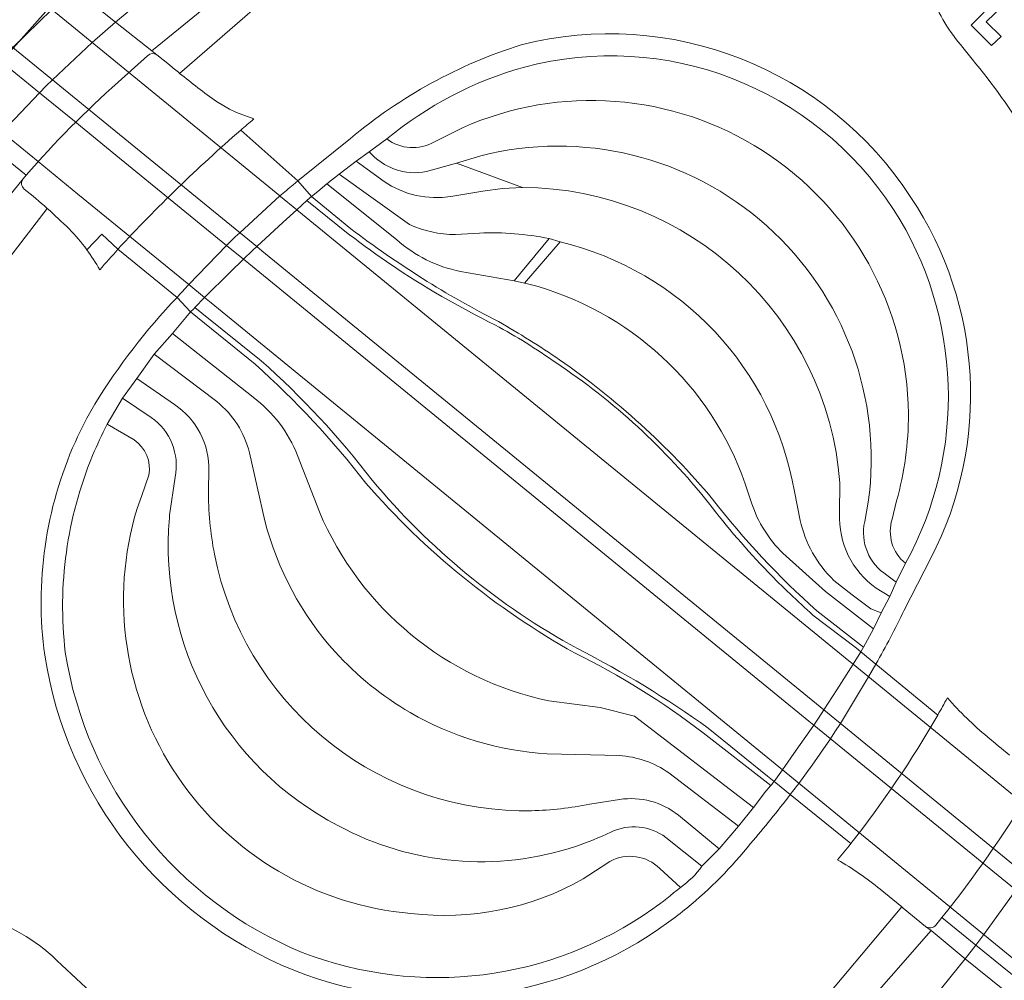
# Model space of a CAD drawing. Extents: x 150256 to 156914, y 461459 to 469481.
# Tile 203 of 256: x 154479 to 154545, y 463343 to 463407. Entities that reach past the tile are written whole.
import ezdxf

# ---------------------------------------------------------------- set-up
doc = ezdxf.new("R2010")
doc.units = 0
doc.header["$LTSCALE"] = 0.75
for name, color, linetype, lineweight in [('B-RO-BV-LEUNING-G', 251, 'BV-LEUNING', 18), ('B-RO-IE-TERREINAFSCHEIDING_KUNSTMATIG_MUUR-GV', 251, 'CONTINUOUS', 18), ('B-RO-KW-KUNSTWERK_DEK-GV', 6, 'CONTINUOUS', 18), ('B-RO-KW-KUNSTWERK_LANDHOOFD-GV', 251, 'CONTINUOUS', 18), ('B-RO-OG-TERREIN_CULTUURSCHEIDING-GV', 251, 'CONTINUOUS', 18), ('B-RO-VH-VERHARDING_ASFALT-GV', 251, 'CONTINUOUS', 18), ('B-RO-VH-VERHARDING_BETONSTRAATSTEEN-GV', 251, 'CONTINUOUS', 18), ('B-RO-VH-VERHARDING_TEGEL-GV', 251, 'CONTINUOUS', 18)]:
    doc.layers.add(name, color=color, linetype=linetype, lineweight=lineweight)
doc.linetypes.add('BV-LEUNING', pattern='A,1,[69,NLCS.SHX,S=0.2,R=0,X=0,Y=0],1', length=2)

msp = doc.modelspace()

# ---------------------------------------------------------------- linework, layer by layer
at = {"layer": 'B-RO-BV-LEUNING-G'}
msp.add_lwpolyline([(154397.262, 463477.333), (154481.825, 463408.691), (154474.85, 463400.871)], dxfattribs=at)
at = {"layer": 'B-RO-IE-TERREINAFSCHEIDING_KUNSTMATIG_MUUR-GV'}
for points in [[(154498.683, 463395.272), (154498.546, 463395.15), (154498.373, 463394.996), (154501.131, 463392.783)], [(154501.298, 463393.112), (154498.683, 463395.272)], [(154490.588, 463387.549), (154494.913, 463384.045)], [(154495.306, 463384.279), (154491.337, 463387.466), (154490.871, 463387.84)], [(154532.216, 463367.279), (154535.125, 463365.061), (154535.414, 463364.823), (154535.601, 463365.128), (154532.483, 463367.566)], [(154524.874, 463359.404), (154529.402, 463355.873)], [(154529.609, 463356.154), (154529.176, 463356.505), (154525.213, 463359.711)]]:
    msp.add_lwpolyline(points, dxfattribs=at)
for points in [[(154511.191, 463386.9, -0.044417), (154501.298, 463393.112)], [(154501.131, 463392.783, 0.015338), (154503.963, 463390.736)], [(154503.963, 463390.736, 0.035331), (154510.974, 463386.674)], [(154490.871, 463387.84, 0.003484), (154490.588, 463387.549)], [(154515.265, 463384.355, 0.02039), (154511.191, 463386.9)], [(154510.974, 463386.674, -0.029556), (154515.013, 463384.157)], [(154502.731, 463376.3, 0.048432), (154495.306, 463384.279)], [(154525.504, 463375.025, 0.066586), (154515.265, 463384.355)], [(154494.913, 463384.045, -0.047149), (154502.304, 463376.101)], [(154515.013, 463384.157, -0.078768), (154525.23, 463374.772)], [(154502.304, 463376.101, 0.086227), (154516.267, 463364.747)], [(154516.459, 463365.033, -0.094144), (154502.731, 463376.3)], [(154532.483, 463367.566, -0.047097), (154525.504, 463375.025)], [(154525.23, 463374.772, 0.028319), (154529.212, 463370.155)], [(154529.212, 463370.155, 0.019371), (154532.216, 463367.279)], [(154516.267, 463364.747, -0.047745), (154524.874, 463359.404)], [(154525.213, 463359.711, 0.037665), (154516.459, 463365.033)], [(154529.402, 463355.873, 0.004006), (154529.609, 463356.154)]]:
    msp.add_lwpolyline(points, format="xyb", dxfattribs=at)
at = {"layer": 'B-RO-KW-KUNSTWERK_DEK-GV'}
for points in [[(154489.168, 463404.075), (154488.335, 463404.736), (154487.99, 463405.01), (154485.564, 463406.938), (154482.692, 463409.253), (154482.217, 463408.676), (154481.301, 463407.781), (154478.699, 463405.239), (154478.698, 463405.238), (154478.255, 463404.805), (154477.833, 463404.373), (154477.831, 463404.371), (154475.293, 463401.774), (154475.292, 463401.773), (154474.461, 463400.848), (154474.722, 463400.633), (154477.183, 463398.631), (154479.596, 463396.693), (154479.388, 463396.451)], [(154494.82, 463400.455), (154493.656, 463400.896), (154493.195, 463401.105), (154492.329, 463401.615)], [(154498.373, 463394.996), (154498.546, 463395.15), (154498.683, 463395.272), (154497.77, 463396.326), (154493.938, 463399.699)], [(154490.871, 463387.84), (154491.524, 463388.506), (154493.237, 463390.213), (154494.121, 463391.071), (154494.122, 463391.072), (154494.731, 463391.655), (154495.008, 463391.917), (154496.776, 463393.561), (154497.69, 463394.389), (154498.373, 463394.996)], [(154485.731, 463391.744), (154489.683, 463388.518), (154490.588, 463387.549)], [(154540.557, 463360.586), (154536.423, 463363.992), (154535.414, 463364.823), (154534.901, 463363.984), (154533.815, 463362.266), (154532.941, 463360.928), (154532.575, 463360.379), (154532.267, 463359.92)], [(154532.267, 463359.92), (154531.101, 463358.231), (154530.166, 463356.918), (154529.609, 463356.154), (154529.74, 463356.048), (154530.697, 463355.272), (154534.744, 463351.989)], [(154540.44, 463346.543), (154540.842, 463347.043), (154543.111, 463345.205), (154543.114, 463345.202), (154545.335, 463343.4), (154545.84, 463342.991), (154546.372, 463343.666), (154546.374, 463343.668), (154548.58, 463346.598), (154548.581, 463346.599), (154548.859, 463346.989), (154549.282, 463347.581), (154549.283, 463347.582), (154551.309, 463350.576), (154551.31, 463350.577), (154551.791, 463351.332), (154548.929, 463353.69), (154546.746, 463355.488)], [(154536.698, 463348.935), (154538.153, 463347.754), (154538.257, 463347.669), (154539.739, 463346.455)]]:
    msp.add_lwpolyline(points, dxfattribs=at)
for points in [[(154489.857, 463403.507, -0.002441), (154489.168, 463404.075)], [(154492.329, 463401.615, -0.01426), (154489.857, 463403.507)], [(154493.938, 463399.699, -0.002428), (154494.82, 463400.455)], [(154479.388, 463396.451, 0.409046), (154479.468, 463395.771)], [(154479.468, 463395.771, -0.012676), (154481.001, 463394.47)], [(154481.001, 463394.47, -0.012018), (154482.46, 463393.103)], [(154482.46, 463393.103, -0.035357), (154483.643, 463391.713)], [(154483.643, 463391.713, -0.030615), (154484.516, 463390.368)], [(154484.516, 463390.368, -0.001946), (154485.731, 463391.744)], [(154490.588, 463387.549, -0.003484), (154490.871, 463387.84)], [(154541.201, 463361.733, -0.005094), (154540.557, 463360.586)], [(154543.894, 463359.128, -0.037375), (154541.201, 463361.733)], [(154545.356, 463357.911, -0.003365), (154543.894, 463359.128)], [(154534.744, 463351.989, -0.005008), (154533.863, 463350.896)], [(154533.863, 463350.896, -0.04418), (154536.698, 463348.935)], [(154539.739, 463346.455, 0.402212), (154540.44, 463346.543)]]:
    msp.add_lwpolyline(points, format="xyb", dxfattribs=at)
at = {"layer": 'B-RO-KW-KUNSTWERK_LANDHOOFD-GV'}
for points in [[(154485.564, 463406.938), (154482.692, 463409.253), (154482.217, 463408.676), (154481.301, 463407.781), (154496.568, 463395.306), (154496.601, 463395.279), (154497.69, 463394.389), (154498.373, 463394.996), (154498.546, 463395.15), (154498.683, 463395.272), (154497.77, 463396.326), (154493.938, 463399.699)], [(154489.168, 463404.075), (154488.335, 463404.736), (154487.99, 463405.01), (154485.564, 463406.938)], [(154490.871, 463387.84), (154491.524, 463388.506), (154490.46, 463389.376), (154483.052, 463395.432), (154480.397, 463397.602), (154477.997, 463399.564), (154475.503, 463401.603), (154475.297, 463401.771), (154475.293, 463401.774), (154475.292, 463401.773), (154474.461, 463400.848), (154474.722, 463400.633), (154477.183, 463398.631), (154479.596, 463396.693), (154479.388, 463396.451)], [(154494.82, 463400.455), (154493.656, 463400.896), (154493.195, 463401.105), (154492.329, 463401.615)], [(154485.731, 463391.744), (154489.683, 463388.518), (154490.588, 463387.549)], [(154540.557, 463360.586), (154536.423, 463363.992), (154535.414, 463364.823), (154534.901, 463363.984), (154551.309, 463350.576), (154551.31, 463350.577), (154551.791, 463351.332), (154548.929, 463353.69), (154546.746, 463355.488)], [(154543.111, 463345.205), (154543.114, 463345.202), (154545.335, 463343.4), (154545.84, 463342.991), (154546.372, 463343.666), (154546.374, 463343.668), (154530.166, 463356.918), (154529.609, 463356.154), (154529.74, 463356.048), (154530.697, 463355.272), (154534.744, 463351.989)], [(154536.698, 463348.935), (154538.153, 463347.754), (154538.257, 463347.669), (154539.739, 463346.455)], [(154540.44, 463346.543), (154540.842, 463347.043), (154543.111, 463345.205)]]:
    msp.add_lwpolyline(points, dxfattribs=at)
for points in [[(154489.857, 463403.507, -0.002441), (154489.168, 463404.075)], [(154492.329, 463401.615, -0.01426), (154489.857, 463403.507)], [(154493.938, 463399.699, -0.002428), (154494.82, 463400.455)], [(154479.388, 463396.451, 0.409046), (154479.468, 463395.771)], [(154479.468, 463395.771, -0.012676), (154481.001, 463394.47)], [(154481.001, 463394.47, -0.012018), (154482.46, 463393.103)], [(154482.46, 463393.103, -0.035357), (154483.643, 463391.713)], [(154483.643, 463391.713, -0.030615), (154484.516, 463390.368)], [(154484.516, 463390.368, -0.001946), (154485.731, 463391.744)], [(154490.588, 463387.549, -0.003484), (154490.871, 463387.84)], [(154541.201, 463361.733, -0.005094), (154540.557, 463360.586)], [(154543.894, 463359.128, -0.037375), (154541.201, 463361.733)], [(154545.356, 463357.911, -0.003365), (154543.894, 463359.128)], [(154534.744, 463351.989, -0.005008), (154533.863, 463350.896)], [(154533.863, 463350.896, -0.04418), (154536.698, 463348.935)], [(154539.739, 463346.455, 0.402212), (154540.44, 463346.543)]]:
    msp.add_lwpolyline(points, format="xyb", dxfattribs=at)
at = {"layer": 'B-RO-OG-TERREIN_CULTUURSCHEIDING-GV'}
for points in [[(154540.142, 463408.709, 0.08813), (154542.24, 463405.243)], [(154537.607, 463394.398, 0.32422), (154512.911, 463403.929)], [(154542.86, 463404.457, -0.036998), (154546.613, 463399.203)], [(154512.911, 463403.929, 0.103966), (154503.707, 463399.118)], [(154508.764, 463399.861, -0.539257), (154538.6, 463380.728)], [(154503.707, 463399.118, 0.295573), (154506.867, 463398.902)], [(154506.36, 463396.937, -0.26944), (154502.529, 463398.267)], [(154535.914, 463374.823, 0.532808), (154509.991, 463397.989)], [(154512.778, 463395.872, -0.390527), (154534.014, 463376.125)], [(154538.403, 463370.737, 0.274799), (154537.607, 463394.398)], [(154508.298, 463392.724, -0.105234), (154505.219, 463393.398)], [(154514.577, 463392.454, 0.061419), (154509.905, 463392.823)], [(154504.353, 463392.389, 0.132773), (154508.637, 463390.262)], [(154530.968, 463375.529, 0.300645), (154515.3, 463392.228)], [(154513.202, 463389.414, -0.250017), (154527.69, 463376.056)], [(154497.75, 463377.948, 0.137737), (154494.774, 463381.849)], [(154491.807, 463376.91, 0.260265), (154489.503, 463381.36)], [(154492.34, 463381.551, -0.168036), (154494.518, 463378.135)], [(154487.96, 463380.493, -0.297459), (154489.558, 463376.505)], [(154538.6, 463380.728, -0.068133), (154537.806, 463374.916)], [(154485.013, 463380.034, 0.021918), (154484.036, 463377.941)], [(154487.799, 463376.627, 0.300418), (154486.806, 463378.988)], [(154484.036, 463377.941, 0.12806), (154482.208, 463364.791)], [(154492.185, 463371.347, -0.051205), (154491.786, 463375.664)], [(154505.322, 463347.312, -0.476587), (154487.012, 463374.4)], [(154528.122, 463374.725, 0.118836), (154530.197, 463371.421)], [(154489.173, 463373.784, 0.30399), (154500.473, 463353.186)], [(154514.558, 463361.533, -0.244965), (154499.2, 463374.187)], [(154533.998, 463374.081, 0.256954), (154536.44, 463369.083)], [(154537.51, 463373.7, 0.308737), (154538.403, 463370.737)], [(154495.553, 463373.575, 0.121479), (154500.257, 463364.815)], [(154533.605, 463369.598, -0.14492), (154531.357, 463373.611)], [(154537.161, 463369.946, -0.315825), (154535.673, 463373.524)], [(154512.575, 463354.188, -0.352108), (154492.185, 463371.347)], [(154482.208, 463364.791, 0.262482), (154498.059, 463344.716)], [(154500.257, 463364.815, 0.078212), (154505.277, 463360.753)], [(154505.277, 463360.753, 0.116687), (154514.436, 463358)], [(154519.261, 463357.873, -0.14057), (154522.578, 463356.719)], [(154517.287, 463354.638, -0.046273), (154513.387, 463354.191)], [(154523.219, 463353.884, 0.208986), (154519.275, 463354.942)], [(154513.387, 463354.191, -0.011066), (154512.575, 463354.188)], [(154500.473, 463353.186, 0.207228), (154516.338, 463351.802)], [(154516.338, 463351.802, 0.031936), (154518.703, 463352.761)], [(154518.703, 463352.761, -0.281588), (154522.368, 463352.403)], [(154521.972, 463350.317, 0.331963), (154518.637, 463350.8)], [(154516.854, 463349.625, -0.158421), (154505.322, 463347.312)], [(154521.501, 463347.625, 0.023328), (154523.344, 463349.064)], [(154498.059, 463344.716, 0.251401), (154521.501, 463347.625)], [(154481.337, 463344.477, 0.122818), (154476.247, 463347.178)], [(154475.662, 463344.268, 0.110372), (154489.184, 463332.991)], [(154486.623, 463339.808, -0.02481), (154481.337, 463344.477)]]:
    msp.add_lwpolyline(points, format="xyb", dxfattribs=at)
for points in [[(154544.966, 463408.077), (154543.798, 463406.954), (154544.798, 463405.976), (154544.147, 463405.361), (154542.79, 463406.72), (154544.519, 463408.495)], [(154542.24, 463405.243), (154542.86, 463404.457)], [(154506.867, 463398.902), (154508.764, 463399.861)], [(154502.529, 463398.267), (154501.655, 463397.641), (154502.388, 463397.087), (154503.537, 463396.273), (154504.035, 463395.967), (154504.56, 463395.709), (154505.106, 463395.502), (154505.67, 463395.347), (154506.246, 463395.246), (154506.828, 463395.199), (154507.413, 463395.207), (154507.994, 463395.27), (154510.129, 463395.62), (154511.447, 463395.816), (154512.778, 463395.872), (154508.369, 463397.498)], [(154508.369, 463397.498), (154506.36, 463396.937)], [(154509.991, 463397.989), (154508.369, 463397.498)], [(154508.369, 463397.498), (154512.778, 463395.872)], [(154505.219, 463393.398), (154500.517, 463396.764), (154499.699, 463396.122), (154504.353, 463392.389)], [(154509.905, 463392.823), (154508.298, 463392.724)], [(154508.637, 463390.262), (154512.231, 463389.62), (154514.577, 463392.454)], [(154515.3, 463392.228), (154512.916, 463389.481)], [(154512.916, 463389.481), (154513.202, 463389.414)], [(154494.774, 463381.849), (154489.375, 463386.098), (154488.149, 463384.734), (154492.34, 463381.551)], [(154489.503, 463381.36), (154486.985, 463383.104), (154486.03, 463381.784), (154487.96, 463380.493)], [(154486.806, 463378.988), (154485.013, 463380.034)], [(154494.518, 463378.135), (154495.553, 463373.575)], [(154499.2, 463374.187), (154497.75, 463377.948)], [(154487.012, 463374.4), (154487.323, 463375.281), (154487.799, 463376.627)], [(154489.558, 463376.505), (154489.188, 463373.951), (154489.173, 463373.784)], [(154491.786, 463375.664), (154491.807, 463376.91)], [(154527.69, 463376.056), (154528.122, 463374.725)], [(154534.014, 463376.125), (154533.998, 463374.081)], [(154531.357, 463373.611), (154530.968, 463375.529)], [(154535.673, 463373.524), (154535.914, 463374.823)], [(154537.806, 463374.916), (154537.51, 463373.7)], [(154530.197, 463371.421), (154533.048, 463368.86), (154536.26, 463366.351), (154536.765, 463367.425), (154536.095, 463367.689), (154534.838, 463368.627), (154533.605, 463369.598)], [(154536.44, 463369.083), (154537.347, 463368.519), (154537.785, 463369.473), (154537.161, 463369.946)], [(154522.578, 463356.719), (154527.234, 463353.155), (154528.242, 463354.415), (154520.283, 463360.521), (154517.972, 463361.102), (154514.558, 463361.533)], [(154514.436, 463358), (154519.261, 463357.873)], [(154519.275, 463354.942), (154517.287, 463354.638)], [(154522.368, 463352.403), (154524.792, 463350.476), (154525.935, 463351.646), (154523.219, 463353.884)], [(154518.637, 463350.8), (154518.053, 463350.415), (154516.854, 463349.625)], [(154523.344, 463349.064), (154521.972, 463350.317)]]:
    msp.add_lwpolyline(points, dxfattribs=at)
msp.add_lwpolyline([(154515.3, 463392.228), (154514.577, 463392.454), (154512.231, 463389.62), (154512.916, 463389.481)], close=True, dxfattribs=at)
at = {"layer": 'B-RO-VH-VERHARDING_ASFALT-GV'}
for points in [[(154393.904, 463480.004), (154391.132, 463476.814), (154402.81, 463467.232), (154436.385, 463439.804), (154478.332, 463405.539), (154478.699, 463405.239), (154495.008, 463391.917), (154495.359, 463391.63), (154532.941, 463360.928), (154549.282, 463347.581), (154603.293, 463303.46), (154605.647, 463306.186), (154604.275, 463307.297), (154551.309, 463350.576), (154534.901, 463363.984), (154534.897, 463363.987), (154534.611, 463364.221), (154498.076, 463394.074), (154497.69, 463394.389), (154496.601, 463395.279)], [(154496.601, 463395.279), (154496.568, 463395.306), (154481.301, 463407.781), (154481.271, 463407.806), (154481.135, 463407.917), (154480.905, 463408.105), (154438.522, 463442.736), (154397.192, 463476.508), (154396.431, 463477.179), (154394.111, 463479.1)], [(154388.51, 463472.497), (154391.791, 463469.969), (154433.525, 463435.886), (154474.935, 463402.067), (154475.293, 463401.774), (154475.297, 463401.771), (154475.503, 463401.603), (154477.997, 463399.564), (154480.397, 463397.602), (154483.052, 463395.432), (154490.46, 463389.376), (154491.524, 463388.506), (154491.955, 463388.154), (154530.166, 463356.918), (154546.374, 463343.668), (154598.877, 463300.749), (154600.228, 463299.699), (154602.584, 463302.494)], [(154602.584, 463302.494), (154548.58, 463346.598), (154532.267, 463359.92), (154532.263, 463359.923), (154531.938, 463360.188), (154494.478, 463390.779), (154494.121, 463391.071), (154492.988, 463391.996), (154485.599, 463398.03), (154482.841, 463400.282), (154482.821, 463400.299), (154480.485, 463402.206), (154477.914, 463404.306), (154477.833, 463404.373), (154435.66, 463438.811), (154402.148, 463466.178)], [(154549.282, 463347.581), (154532.941, 463360.928), (154495.359, 463391.63), (154495.008, 463391.917), (154478.699, 463405.239), (154478.332, 463405.539), (154436.385, 463439.804)], [(154435.66, 463438.811), (154477.833, 463404.373), (154477.914, 463404.306), (154480.485, 463402.206), (154482.821, 463400.299), (154482.841, 463400.282), (154485.599, 463398.03), (154492.988, 463391.996), (154494.121, 463391.071), (154494.478, 463390.779), (154531.938, 463360.188), (154532.263, 463359.923), (154532.267, 463359.92), (154548.58, 463346.598)], [(154493.294, 463409.332), (154492.526, 463408.706), (154487.99, 463405.01), (154488.335, 463404.736), (154489.168, 463404.075)], [(154489.857, 463403.507), (154495.407, 463408.317), (154494.09, 463408.391), (154493.775, 463408.472), (154493.237, 463408.728)], [(154495.407, 463408.317), (154489.857, 463403.507)], [(154488.335, 463404.736), (154487.99, 463405.01), (154485.564, 463406.938), (154484.004, 463405.574), (154481.351, 463403.073), (154481.35, 463403.072), (154480.94, 463402.662), (154480.485, 463402.206)], [(154487.716, 463404.678), (154485.738, 463402.91)], [(154485.738, 463402.91), (154487.716, 463404.678)], [(154489.168, 463404.075), (154488.335, 463404.736)], [(154542.86, 463404.457), (154542.24, 463405.243)], [(154480.485, 463402.206), (154480.484, 463402.205), (154477.997, 463399.564), (154477.183, 463398.631), (154479.596, 463396.693)], [(154494.82, 463400.455), (154493.656, 463400.896), (154493.195, 463401.105), (154492.329, 463401.615)], [(154492.329, 463401.615), (154493.195, 463401.105), (154493.656, 463400.896), (154494.82, 463400.455)], [(154493.938, 463399.699), (154497.77, 463396.326), (154501.289, 463399.158)], [(154497.441, 463396.052), (154497.77, 463396.326), (154493.938, 463399.699)], [(154508.764, 463399.861), (154506.867, 463398.902)], [(154503.707, 463399.118), (154502.529, 463398.267)], [(154501.655, 463397.641), (154500.517, 463396.764), (154505.219, 463393.398)], [(154512.778, 463395.872), (154511.447, 463395.816), (154510.129, 463395.62), (154507.994, 463395.27), (154507.413, 463395.207), (154506.828, 463395.199), (154506.246, 463395.246), (154505.67, 463395.347), (154505.106, 463395.502), (154504.56, 463395.709), (154504.035, 463395.967), (154503.537, 463396.273), (154502.388, 463397.087), (154501.655, 463397.641)], [(154506.36, 463396.937), (154508.369, 463397.498), (154509.991, 463397.989)], [(154479.388, 463396.451), (154476.015, 463392.334), (154472.539, 463387.438), (154472.629, 463387.393), (154472.649, 463387.432)], [(154479.596, 463396.693), (154479.388, 463396.451)], [(154504.353, 463392.389), (154499.699, 463396.122), (154499.104, 463395.594), (154498.683, 463395.272), (154501.298, 463393.112)], [(154493.58, 463392.574), (154493.877, 463392.84), (154496.568, 463395.306)], [(154481.001, 463394.47), (154474.216, 463385.658)], [(154474.216, 463385.658), (154481.001, 463394.47)], [(154508.298, 463392.724), (154509.905, 463392.823)], [(154483.643, 463391.713), (154484.652, 463392.747), (154485.731, 463391.744)], [(154490.46, 463389.376), (154492.988, 463391.996), (154492.989, 463391.997), (154493.58, 463392.574)], [(154514.577, 463392.454), (154515.3, 463392.228)], [(154489.683, 463388.518), (154485.731, 463391.744)], [(154485.731, 463391.744), (154489.683, 463388.518)], [(154513.202, 463389.414), (154512.916, 463389.481), (154512.231, 463389.62), (154508.637, 463390.262)], [(154494.913, 463384.045), (154490.588, 463387.549), (154490.281, 463387.17), (154489.375, 463386.098), (154494.774, 463381.849)], [(154492.34, 463381.551), (154488.149, 463384.734), (154486.985, 463383.104), (154489.503, 463381.36)], [(154487.96, 463380.493), (154486.03, 463381.784), (154485.013, 463380.034), (154486.806, 463378.988)], [(154495.553, 463373.575), (154494.518, 463378.135)], [(154497.75, 463377.948), (154499.2, 463374.187)], [(154487.799, 463376.627), (154487.323, 463375.281), (154487.012, 463374.4)], [(154489.173, 463373.784), (154489.188, 463373.951), (154489.558, 463376.505)], [(154491.807, 463376.91), (154491.786, 463375.664)], [(154528.122, 463374.725), (154527.69, 463376.056)], [(154533.998, 463374.081), (154534.014, 463376.125)], [(154530.968, 463375.529), (154531.357, 463373.611)], [(154535.914, 463374.823), (154535.673, 463373.524)], [(154537.51, 463373.7), (154537.806, 463374.916)], [(154532.483, 463367.566), (154535.601, 463365.128), (154536.26, 463366.351), (154533.048, 463368.86), (154530.197, 463371.421)], [(154540.102, 463371.081), (154538.312, 463367.599)], [(154537.161, 463369.946), (154537.785, 463369.473), (154538.403, 463370.737)], [(154533.605, 463369.598), (154534.838, 463368.627), (154536.095, 463367.689), (154536.765, 463367.425), (154537.347, 463368.519), (154536.44, 463369.083)], [(154536.423, 463363.992), (154535.925, 463363.147), (154534.051, 463360.023), (154534.05, 463360.022), (154533.687, 463359.465), (154533.383, 463359.008), (154532.719, 463358.034), (154532.683, 463357.982), (154532.001, 463357.018), (154531.964, 463356.967), (154531.268, 463356.017), (154531.174, 463355.892), (154530.697, 463355.272), (154534.744, 463351.989)], [(154540.557, 463360.586), (154536.423, 463363.992)], [(154536.423, 463363.992), (154540.557, 463360.586)], [(154514.558, 463361.533), (154517.972, 463361.102), (154520.283, 463360.521), (154528.242, 463354.415), (154529.07, 463355.489), (154529.402, 463355.873), (154524.874, 463359.404)], [(154519.261, 463357.873), (154514.436, 463358)], [(154523.219, 463353.884), (154525.935, 463351.646), (154527.234, 463353.155), (154522.578, 463356.719)], [(154534.744, 463351.989), (154530.697, 463355.272)], [(154543.641, 463345.902), (154545.783, 463348.882), (154545.784, 463348.883), (154546.063, 463349.288), (154546.458, 463349.889), (154548.447, 463352.915), (154548.929, 463353.69), (154546.746, 463355.488)], [(154517.287, 463354.638), (154519.275, 463354.942)], [(154524.792, 463350.476), (154522.368, 463352.403)], [(154516.854, 463349.625), (154518.053, 463350.415), (154518.637, 463350.8)], [(154521.972, 463350.317), (154523.344, 463349.064)], [(154531.94, 463340.367), (154538.153, 463347.754), (154536.698, 463348.935)], [(154536.698, 463348.935), (154538.153, 463347.754), (154538.257, 463347.669), (154539.739, 463346.455)], [(154534.3, 463339.531), (154534.77, 463340.081), (154540.112, 463346.169), (154539.739, 463346.455), (154538.257, 463347.669), (154538.153, 463347.754), (154531.94, 463340.367), (154533.508, 463340.395)], [(154540.44, 463346.543), (154540.842, 463347.043)], [(154543.114, 463345.202), (154543.111, 463345.205), (154540.842, 463347.043), (154540.44, 463346.543)], [(154540.842, 463347.043), (154543.111, 463345.205), (154543.114, 463345.202), (154543.641, 463345.902)], [(154539.739, 463346.455), (154540.112, 463346.169), (154542.404, 463344.275), (154543.114, 463345.202)], [(154543.114, 463345.202), (154542.404, 463344.275), (154544.919, 463342.262), (154547.698, 463339.961), (154548.628, 463339.171), (154553.045, 463335.559), (154591.338, 463304.229)], [(154597.844, 463299.363), (154598.375, 463300.063), (154598.611, 463300.288), (154546.244, 463342.663), (154545.84, 463342.991), (154545.335, 463343.4), (154543.114, 463345.202)], [(154540.553, 463338.089), (154544.058, 463335.569), (154545.056, 463334.866), (154548.628, 463339.171), (154547.698, 463339.961), (154544.919, 463342.262), (154542.404, 463344.275), (154538.284, 463339.204), (154539.079, 463338.937)]]:
    msp.add_lwpolyline(points, dxfattribs=at)
for points in [[(154482.692, 463409.253), (154485.564, 463406.938), (154488.582, 463409.45), (154485.453, 463412.067), (154484.135, 463413.206), (154483.186, 463413.957), (154480.648, 463410.923), (154481.546, 463410.154)], [(154478.699, 463405.239), (154478.698, 463405.238), (154478.255, 463404.805), (154477.833, 463404.373), (154477.831, 463404.371), (154475.293, 463401.774), (154475.292, 463401.773), (154474.461, 463400.848), (154474.722, 463400.633), (154477.183, 463398.631), (154477.997, 463399.564), (154480.484, 463402.205), (154480.485, 463402.206), (154480.94, 463402.662), (154481.35, 463403.072), (154481.351, 463403.073), (154484.004, 463405.574), (154485.564, 463406.938), (154482.692, 463409.253), (154482.217, 463408.676), (154481.301, 463407.781)], [(154488.582, 463409.45), (154485.564, 463406.938), (154487.99, 463405.01), (154492.526, 463408.706)], [(154477.183, 463398.631), (154476.677, 463398.052), (154474.558, 463395.51), (154474.155, 463395.099), (154473.629, 463394.37), (154473.35, 463394.008), (154471.252, 463391.115), (154471.043, 463390.728), (154470.252, 463389.413), (154470.136, 463389.275), (154470.081, 463389.232), (154469.994, 463389.164), (154469.838, 463389.075), (154471.582, 463388.018), (154472.539, 463387.438), (154476.015, 463392.334), (154479.388, 463396.451), (154479.596, 463396.693)], [(154538.284, 463339.204), (154542.404, 463344.275), (154540.112, 463346.169), (154534.77, 463340.081)]]:
    msp.add_lwpolyline(points, close=True, dxfattribs=at)
for points in [[(154542.24, 463405.243, -0.08813), (154540.142, 463408.709)], [(154512.687, 463405.413, -0.321172), (154538.763, 463395.212)], [(154501.289, 463399.158, -0.098172), (154512.687, 463405.413)], [(154488.335, 463404.736, 0.374688), (154487.716, 463404.678)], [(154487.716, 463404.678, -0.374688), (154488.335, 463404.736)], [(154489.857, 463403.507, -0.002441), (154489.168, 463404.075)], [(154489.168, 463404.075, 0.002441), (154489.857, 463403.507)], [(154546.613, 463399.203, 0.036998), (154542.86, 463404.457)], [(154492.329, 463401.615, -0.01426), (154489.857, 463403.507)], [(154489.857, 463403.507, 0.01426), (154492.329, 463401.615)], [(154485.738, 463402.91, 0.032931), (154479.596, 463396.693)], [(154479.596, 463396.693, -0.032931), (154485.738, 463402.91)], [(154538.6, 463380.728, 0.539257), (154508.764, 463399.861)], [(154493.938, 463399.699, -0.002428), (154494.82, 463400.455)], [(154494.82, 463400.455, 0.002428), (154493.938, 463399.699)], [(154485.731, 463391.744, -0.027718), (154493.938, 463399.699)], [(154493.938, 463399.699, 0.027718), (154485.731, 463391.744)], [(154506.867, 463398.902, -0.295573), (154503.707, 463399.118)], [(154502.529, 463398.267, 0.26944), (154506.36, 463396.937)], [(154509.991, 463397.989, -0.532808), (154535.914, 463374.823)], [(154479.388, 463396.451, 0.409046), (154479.468, 463395.771)], [(154479.468, 463395.771, -0.409046), (154479.388, 463396.451)], [(154479.468, 463395.771, -0.012676), (154481.001, 463394.47)], [(154481.001, 463394.47, 0.012676), (154479.468, 463395.771)], [(154496.568, 463395.306, -0.004538), (154497.441, 463396.052)], [(154534.014, 463376.125, 0.390527), (154512.778, 463395.872)], [(154538.763, 463395.212, -0.272471), (154540.102, 463371.081)], [(154481.001, 463394.47, -0.012018), (154482.46, 463393.103)], [(154482.46, 463393.103, 0.012018), (154481.001, 463394.47)], [(154482.46, 463393.103, -0.035357), (154483.643, 463391.713)], [(154483.643, 463391.713, 0.035357), (154482.46, 463393.103)], [(154501.298, 463393.112, 0.044417), (154511.191, 463386.9)], [(154505.219, 463393.398, 0.105234), (154508.298, 463392.724)], [(154509.905, 463392.823, -0.061419), (154514.577, 463392.454)], [(154508.637, 463390.262, -0.132773), (154504.353, 463392.389)], [(154515.3, 463392.228, -0.300645), (154530.968, 463375.529)], [(154484.516, 463390.368, 0.030615), (154483.643, 463391.713)], [(154485.731, 463391.744, 0.001946), (154484.516, 463390.368)], [(154489.683, 463388.518, -0.004241), (154490.46, 463389.376)], [(154527.69, 463376.056, 0.250017), (154513.202, 463389.414)], [(154484.175, 463381.376, -0.052337), (154489.683, 463388.518)], [(154511.191, 463386.9, -0.02039), (154515.265, 463384.355)], [(154515.265, 463384.355, -0.066586), (154525.504, 463375.025)], [(154502.304, 463376.101, 0.047149), (154494.913, 463384.045)], [(154494.774, 463381.849, -0.137737), (154497.75, 463377.948)], [(154482.884, 463378.872, -0.026688), (154484.175, 463381.376)], [(154489.503, 463381.36, -0.260265), (154491.807, 463376.91)], [(154494.518, 463378.135, 0.168036), (154492.34, 463381.551)], [(154489.558, 463376.505, 0.297459), (154487.96, 463380.493)], [(154537.806, 463374.916, 0.068133), (154538.6, 463380.728)], [(154486.806, 463378.988, -0.300418), (154487.799, 463376.627)], [(154480.835, 463364.583, -0.140685), (154482.884, 463378.872)], [(154516.267, 463364.747, -0.086227), (154502.304, 463376.101)], [(154491.786, 463375.664, 0.051205), (154492.185, 463371.347)], [(154525.504, 463375.025, 0.047097), (154532.483, 463367.566)], [(154487.012, 463374.4, 0.476587), (154505.322, 463347.312)], [(154530.197, 463371.421, -0.118836), (154528.122, 463374.725)], [(154500.473, 463353.186, -0.30399), (154489.173, 463373.784)], [(154499.2, 463374.187, 0.244965), (154514.558, 463361.533)], [(154536.44, 463369.083, -0.256954), (154533.998, 463374.081)], [(154538.403, 463370.737, -0.308737), (154537.51, 463373.7)], [(154500.257, 463364.815, -0.121479), (154495.553, 463373.575)], [(154531.357, 463373.611, 0.14492), (154533.605, 463369.598)], [(154535.673, 463373.524, 0.315825), (154537.161, 463369.946)], [(154492.185, 463371.347, 0.352108), (154512.575, 463354.188)], [(154538.312, 463367.599, -0.016369), (154536.423, 463363.992)], [(154497.503, 463343.517, -0.263741), (154480.835, 463364.583)], [(154505.277, 463360.753, -0.078212), (154500.257, 463364.815)], [(154524.874, 463359.404, 0.047745), (154516.267, 463364.747)], [(154541.201, 463361.733, -0.005094), (154540.557, 463360.586)], [(154540.557, 463360.586, 0.005094), (154541.201, 463361.733)], [(154543.894, 463359.128, -0.037375), (154541.201, 463361.733)], [(154541.201, 463361.733, 0.037375), (154543.894, 463359.128)], [(154514.436, 463358, -0.116687), (154505.277, 463360.753)], [(154540.557, 463360.586, -0.036909), (154534.744, 463351.989)], [(154534.744, 463351.989, 0.036909), (154540.557, 463360.586)], [(154545.356, 463357.911, -0.003365), (154543.894, 463359.128)], [(154543.894, 463359.128, 0.003365), (154545.356, 463357.911)], [(154522.578, 463356.719, 0.14057), (154519.261, 463357.873)], [(154530.697, 463355.272, -0.015873), (154528.041, 463352.004)], [(154540.842, 463347.043, 0.031715), (154546.746, 463355.488)], [(154546.746, 463355.488, -0.031715), (154540.842, 463347.043)], [(154513.387, 463354.191, 0.046273), (154517.287, 463354.638)], [(154519.275, 463354.942, -0.208986), (154523.219, 463353.884)], [(154512.575, 463354.188, 0.011066), (154513.387, 463354.191)], [(154516.338, 463351.802, -0.207228), (154500.473, 463353.186)], [(154518.703, 463352.761, -0.031936), (154516.338, 463351.802)], [(154522.368, 463352.403, 0.281588), (154518.703, 463352.761)], [(154528.041, 463352.004, -0.054825), (154523.772, 463347.682)], [(154534.744, 463351.989, -0.005008), (154533.863, 463350.896)], [(154533.863, 463350.896, 0.005008), (154534.744, 463351.989)], [(154518.637, 463350.8, -0.331963), (154521.972, 463350.317)], [(154533.863, 463350.896, -0.04418), (154536.698, 463348.935)], [(154536.698, 463348.935, 0.04418), (154533.863, 463350.896)], [(154523.344, 463349.064, 0.084611), (154524.792, 463350.476)], [(154505.322, 463347.312, 0.158421), (154516.854, 463349.625)], [(154523.772, 463347.682, -0.014669), (154522.579, 463346.752)], [(154476.247, 463347.178, -0.122818), (154481.337, 463344.477)], [(154522.579, 463346.752, -0.258031), (154497.503, 463343.517)], [(154539.739, 463346.455, 0.402212), (154540.44, 463346.543)], [(154540.44, 463346.543, -0.402212), (154539.739, 463346.455)], [(154481.337, 463344.477, 0.02481), (154486.623, 463339.808)]]:
    msp.add_lwpolyline(points, format="xyb", dxfattribs=at)
at = {"layer": 'B-RO-VH-VERHARDING_BETONSTRAATSTEEN-GV'}
for points in [[(154544.519, 463408.495), (154542.79, 463406.72), (154544.147, 463405.361), (154544.798, 463405.976), (154543.798, 463406.954), (154544.966, 463408.077)], [(154501.289, 463399.158), (154497.77, 463396.326), (154498.683, 463395.272), (154499.104, 463395.594), (154499.699, 463396.122), (154500.517, 463396.764)], [(154500.517, 463396.764), (154501.655, 463397.641), (154502.529, 463398.267), (154503.707, 463399.118)], [(154490.871, 463387.84), (154491.524, 463388.506), (154493.237, 463390.213), (154494.121, 463391.071), (154494.122, 463391.072), (154494.731, 463391.655), (154495.008, 463391.917), (154496.776, 463393.561), (154497.69, 463394.389), (154498.373, 463394.996), (154498.546, 463395.15), (154498.683, 463395.272), (154497.77, 463396.326), (154497.441, 463396.052)], [(154496.568, 463395.306), (154493.877, 463392.84)], [(154493.877, 463392.84), (154493.58, 463392.574), (154492.989, 463391.997), (154492.988, 463391.996), (154490.46, 463389.376)], [(154485.731, 463391.744), (154484.652, 463392.747), (154483.643, 463391.713)], [(154485.013, 463380.034), (154486.03, 463381.784), (154486.985, 463383.104), (154488.149, 463384.734), (154489.375, 463386.098), (154490.281, 463387.17), (154490.588, 463387.549), (154489.683, 463388.518)], [(154489.683, 463388.518), (154490.588, 463387.549)], [(154538.312, 463367.599), (154540.102, 463371.081)], [(154538.403, 463370.737), (154537.785, 463369.473), (154537.347, 463368.519), (154536.765, 463367.425), (154536.26, 463366.351), (154535.601, 463365.128), (154535.414, 463364.823), (154536.423, 463363.992)], [(154530.697, 463355.272), (154529.74, 463356.048), (154529.609, 463356.154)], [(154529.402, 463355.873), (154529.07, 463355.489), (154528.242, 463354.415), (154527.234, 463353.155), (154525.935, 463351.646), (154524.792, 463350.476)]]:
    msp.add_lwpolyline(points, dxfattribs=at)
for points in [[(154538.763, 463395.212, 0.321172), (154512.687, 463405.413)], [(154512.687, 463405.413, 0.098172), (154501.289, 463399.158)], [(154512.911, 463403.929, -0.32422), (154537.607, 463394.398)], [(154503.707, 463399.118, -0.103966), (154512.911, 463403.929)], [(154497.441, 463396.052, 0.004538), (154496.568, 463395.306)], [(154540.102, 463371.081, 0.272471), (154538.763, 463395.212)], [(154537.607, 463394.398, -0.274799), (154538.403, 463370.737)], [(154483.643, 463391.713, -0.030615), (154484.516, 463390.368)], [(154484.516, 463390.368, -0.001946), (154485.731, 463391.744)], [(154490.46, 463389.376, 0.004241), (154489.683, 463388.518)], [(154489.683, 463388.518, 0.052337), (154484.175, 463381.376)], [(154490.588, 463387.549, -0.003484), (154490.871, 463387.84)], [(154484.175, 463381.376, 0.026688), (154482.884, 463378.872)], [(154484.036, 463377.941, -0.021918), (154485.013, 463380.034)], [(154482.884, 463378.872, 0.140685), (154480.835, 463364.583)], [(154482.208, 463364.791, -0.12806), (154484.036, 463377.941)], [(154536.423, 463363.992, 0.016369), (154538.312, 463367.599)], [(154480.835, 463364.583, 0.263741), (154497.503, 463343.517)], [(154498.059, 463344.716, -0.262482), (154482.208, 463364.791)], [(154529.609, 463356.154, -0.004006), (154529.402, 463355.873)], [(154528.041, 463352.004, 0.015873), (154530.697, 463355.272)], [(154523.772, 463347.682, 0.054825), (154528.041, 463352.004)], [(154524.792, 463350.476, -0.084611), (154523.344, 463349.064)], [(154523.344, 463349.064, -0.023328), (154521.501, 463347.625)], [(154521.501, 463347.625, -0.251401), (154498.059, 463344.716)], [(154522.579, 463346.752, 0.014669), (154523.772, 463347.682)], [(154497.503, 463343.517, 0.258031), (154522.579, 463346.752)], [(154489.184, 463332.991, -0.110372), (154475.662, 463344.268)]]:
    msp.add_lwpolyline(points, format="xyb", dxfattribs=at)
msp.add_lwpolyline([(154532.267, 463359.92), (154531.101, 463358.231), (154530.166, 463356.918), (154529.609, 463356.154), (154529.74, 463356.048), (154530.697, 463355.272), (154531.174, 463355.892), (154531.268, 463356.017), (154531.964, 463356.967), (154532.001, 463357.018), (154532.683, 463357.982), (154532.719, 463358.034), (154533.383, 463359.008), (154533.687, 463359.465), (154534.05, 463360.022), (154534.051, 463360.023), (154535.925, 463363.147), (154536.423, 463363.992), (154535.414, 463364.823), (154534.901, 463363.984), (154533.815, 463362.266), (154532.941, 463360.928), (154532.575, 463360.379)], close=True, dxfattribs=at)
at = {"layer": 'B-RO-VH-VERHARDING_TEGEL-GV'}
msp.add_lwpolyline([(154545.335, 463343.4), (154545.84, 463342.991), (154546.372, 463343.666), (154546.374, 463343.668), (154548.58, 463346.598), (154548.581, 463346.599), (154548.859, 463346.989), (154549.282, 463347.581), (154549.283, 463347.582), (154551.309, 463350.576), (154551.31, 463350.577), (154551.791, 463351.332), (154548.929, 463353.69), (154548.447, 463352.915), (154546.458, 463349.889), (154546.063, 463349.288), (154545.784, 463348.883), (154545.783, 463348.882), (154543.641, 463345.902), (154543.114, 463345.202)], close=True, dxfattribs=at)

doc.saveas('drawing.dxf')
